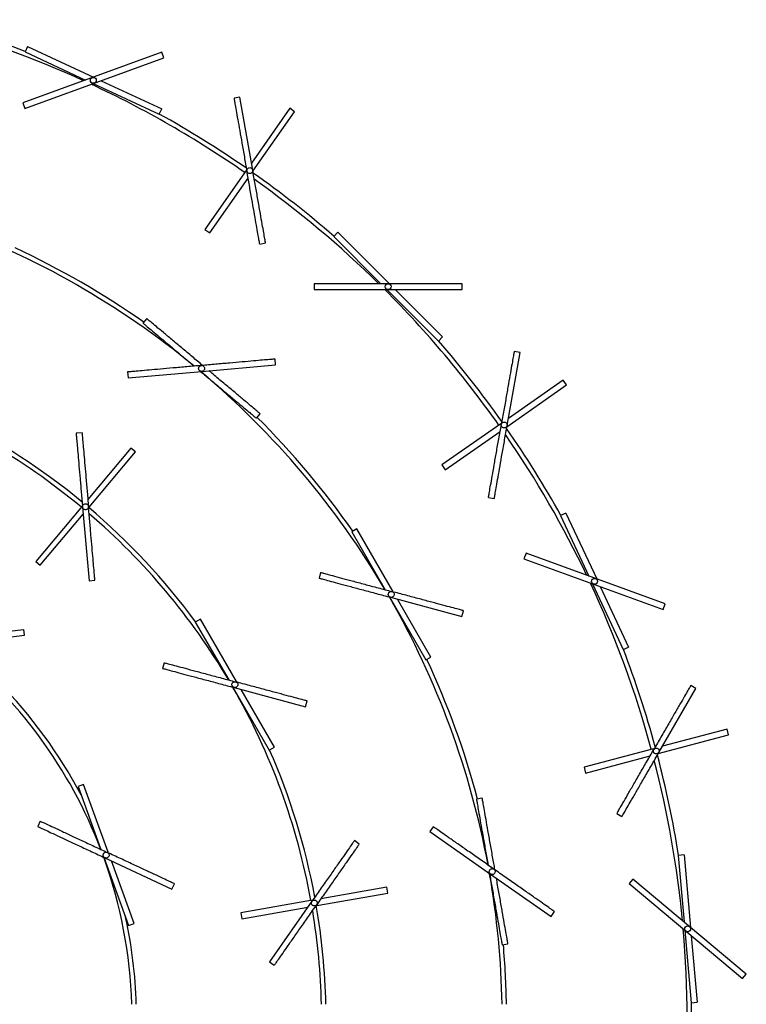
# Model space of a CAD drawing. Header units: millimetres. Extents: x 563 to 2726, y 490 to 2880.
# Tile 6 of 32: x 1059 to 1305, y 869 to 1201. Entities that reach past the tile are written whole.
import ezdxf

# ---------------------------------------------------------------- set-up
doc = ezdxf.new("R2010")
doc.units = ezdxf.units.MM

msp = doc.modelspace()

# ---------------------------------------------------------------- linework, layer by layer
at = {"color": 7, "linetype": 'Continuous', "lineweight": 25}
for p, q in [((1062.11, 1192.28), (1061.26, 1190.47)), ((1062.11, 1192.28), (1084.39, 1181.89)), ((1107.49, 1190.3), (1060.51, 1173.2)), ((1061.19, 1171.32), (1108.18, 1188.42)), ((1061.26, 1190.47), (1081.73, 1180.93)), ((1108.18, 1188.42), (1107.49, 1190.3)), ((1084.3, 1179.73), (1106.58, 1169.34)), ((1086.95, 1180.7), (1107.42, 1171.15)), ((1133.82, 1175.1), (1131.85, 1174.75)), ((1138.16, 1150.48), (1133.82, 1175.1)), ((1060.51, 1173.2), (1061.19, 1171.32)), ((1106.58, 1169.34), (1107.42, 1171.15)), ((1150.7, 1171.36), (1137.74, 1152.86)), ((1152.34, 1170.21), (1150.7, 1171.36)), ((1138.23, 1150.07), (1152.34, 1170.21)), ((1135.96, 1150.31), (1122.02, 1130.4)), ((1123.66, 1129.25), (1136.61, 1147.76)), ((1122.02, 1130.4), (1123.66, 1129.25)), ((1166.94, 1129.48), (1165.53, 1128.06)), ((1165.53, 1128.06), (1181.5, 1112.09)), ((1166.94, 1129.48), (1184.33, 1112.09)), ((1140.53, 1125.51), (1142.5, 1125.86)), ((1158.91, 1112.09), (1158.91, 1110.09)), ((1208.91, 1112.09), (1158.91, 1112.09)), ((1208.91, 1110.09), (1208.91, 1112.09)), ((1158.91, 1110.09), (1208.91, 1110.09)), ((1183.5, 1110.09), (1200.88, 1092.71)), ((1186.33, 1110.09), (1202.3, 1094.12)), ((1102.4, 1100.29), (1101.11, 1098.76)), ((1102.4, 1100.3), (1102.4, 1100.29)), ((1200.88, 1092.71), (1202.3, 1094.12)), ((1224.11, 1064.18), (1228.46, 1088.8)), ((1228.46, 1088.8), (1226.49, 1089.15)), ((1120.99, 1082.46), (1145.9, 1084.64)), ((1145.9, 1084.64), (1145.72, 1086.63)), ((1095.91, 1082.28), (1096.09, 1080.28)), ((1096.09, 1080.28), (1120.99, 1082.46)), ((1243.03, 1079.51), (1224.53, 1066.56)), ((1244.18, 1077.88), (1243.03, 1079.51)), ((1224.04, 1063.77), (1244.18, 1077.88)), ((1139.41, 1066.62), (1140.7, 1068.15)), ((1221.98, 1064.77), (1202.08, 1050.84)), ((1080.51, 1061.72), (1078.52, 1061.55)), ((1203.22, 1049.2), (1221.73, 1062.15)), ((1097, 1056.52), (1082.49, 1039.23)), ((1082.91, 1036.62), (1098.53, 1055.24)), ((1098.53, 1055.24), (1097, 1056.52)), ((1202.08, 1050.84), (1203.22, 1049.2)), ((1217.8, 1039.91), (1219.77, 1039.56)), ((1080.66, 1037.05), (1064.86, 1018.22)), ((1080.7, 1036.64), (1082.88, 1011.74)), ((1066.39, 1016.94), (1080.91, 1034.24)), ((1243.97, 1034.6), (1242.16, 1033.76)), ((1242.16, 1033.76), (1251.71, 1013.29)), ((1243.97, 1034.6), (1254.37, 1012.32)), ((1173.34, 1029.25), (1171.61, 1028.25)), ((1171.61, 1028.25), (1182.9, 1008.69)), ((1185.49, 1008.21), (1173.34, 1029.25)), ((1064.86, 1018.22), (1066.39, 1016.94)), ((1230.48, 1021.01), (1229.8, 1019.13)), ((1229.8, 1019.13), (1276.78, 1002.03)), ((1277.47, 1003.91), (1230.48, 1021.01)), ((1082.88, 1011.74), (1084.87, 1011.91)), ((1161.09, 1014.54), (1160.57, 1012.61)), ((1252.9, 1010.72), (1263.29, 988.44)), ((1255.56, 1009.75), (1265.11, 989.29)), ((1184.32, 1006.25), (1196.61, 984.95)), ((1184.72, 1006.14), (1208.86, 999.67)), ((1198.34, 985.95), (1187.05, 1005.51)), ((1208.86, 999.67), (1209.38, 1001.6)), ((1276.78, 1002.03), (1277.47, 1003.91)), ((1120.51, 998.75), (1118.78, 997.75)), ((1132.66, 977.71), (1120.51, 998.75)), ((1036.04, 992.25), (1060.86, 995.3)), ((1061.1, 993.32), (1060.86, 995.3)), ((1118.78, 997.75), (1130.07, 978.19)), ((1036.29, 990.27), (1061.1, 993.32)), ((1263.29, 988.44), (1265.11, 989.29)), ((1196.61, 984.95), (1198.34, 985.95)), ((1108.26, 984.04), (1107.74, 982.11)), ((1131.49, 975.75), (1143.78, 954.45)), ((1131.89, 975.64), (1156.04, 969.17)), ((1145.51, 955.45), (1134.22, 975.01)), ((1275.37, 953.69), (1287.87, 975.34)), ((1287.87, 975.34), (1286.13, 976.34)), ((1156.04, 969.17), (1156.55, 971.1)), ((1298.39, 961.63), (1276.57, 955.78)), ((1298.91, 959.7), (1298.39, 961.63)), ((1275.16, 953.33), (1298.91, 959.7)), ((1143.78, 954.45), (1145.51, 955.45)), ((1273.56, 954.98), (1250.09, 948.69)), ((1250.61, 946.75), (1272.43, 952.6)), ((1250.09, 948.69), (1250.61, 946.75)), ((1081.05, 942.85), (1079.17, 942.16)), ((1079.17, 942.16), (1086.89, 920.95)), ((1089.36, 920.01), (1081.05, 942.85)), ((1215.71, 938.23), (1213.74, 937.89)), ((1215.71, 938.24), (1215.71, 938.23)), ((1261.13, 933.04), (1262.87, 932.04)), ((1066.42, 930.48), (1065.58, 928.67)), ((1199.16, 928.6), (1198.01, 926.96)), ((1198.01, 926.96), (1218.49, 912.62)), ((1174.15, 922.75), (1172.51, 923.9)), ((1087.86, 918.28), (1096.27, 895.18)), ((1283.91, 919.1), (1281.92, 918.93)), ((1281.92, 918.93), (1283.89, 896.43)), ((1283.91, 919.1), (1286.05, 894.61)), ((1088.23, 918.1), (1110.89, 907.54)), ((1098.15, 895.86), (1090.42, 917.08)), ((1218.49, 912.62), (1238.97, 898.28)), ((1110.89, 907.54), (1111.74, 909.35)), ((1266.59, 910.94), (1265.3, 909.41)), ((1265.3, 909.41), (1303.6, 877.27)), ((1304.89, 878.8), (1266.59, 910.94)), ((1159.86, 901.99), (1183.79, 906.2)), ((1183.44, 908.17), (1161.21, 904.25)), ((1183.79, 906.2), (1183.44, 908.17)), ((1158.41, 903.76), (1134.2, 899.49)), ((1158.17, 903.42), (1143.83, 882.94)), ((1134.2, 899.49), (1134.55, 897.52)), ((1134.55, 897.52), (1156.79, 901.44)), ((1238.97, 898.28), (1240.12, 899.92)), ((1096.27, 895.18), (1098.15, 895.86)), ((1284.13, 893.61), (1286.28, 869.12)), ((1286.3, 891.79), (1288.27, 869.29)), ((1222.42, 888.65), (1224.39, 888.99)), ((1143.83, 882.94), (1145.47, 881.8)), ((1303.6, 877.27), (1304.89, 878.8)), ((1286.28, 869.12), (1288.27, 869.29))]:
    msp.add_line(p, q, dxfattribs=at)
for centre in [(1084.34, 1180.81), (1183.91, 1111.09), (1253.63, 1011.52), (1285.09, 894.11)]:
    msp.add_circle(centre, 1, dxfattribs=at)
for radius, start, end in [(350, 69.096, 74.768), (348.5, 65.4811, 74.5189), (348.5, 55.1644, 65.0141), (350, 55.231, 60.904), (350, 49.096, 54.768), (348.5, 45.4811, 54.5189), (286, 50.4887, 69.9171), (287.5, 54.9885, 65.0115), (348.5, 35.1644, 45.0141), (350, 35.231, 40.904), (286, 30.4857, 49.8683), (225, 50.2546, 69.8946), (226.5, 50.4822, 63.6631), (287.5, 34.9885, 45.0115), (350, 29.096, 34.768), (348.5, 25.4811, 34.5189), (226.5, 36.3369, 49.747), (225, 30.6181, 49.3819), (348.5, 15.1644, 25.0141), (286, 10.4887, 29.9171), (161, 20.8657, 51.7631), (350, 15.231, 20.904), (287.5, 14.9885, 25.0115), (162.5, 27.791, 44.5193), (225, 10.2546, 29.8946), (226.5, 10.4822, 23.6631), (350, 9.096, 14.768), (348.5, 5.4811, 14.5189), (161, 1.7797, 19.8528), (286, 1.0017, 9.8688), (226.5, 1.2649, 9.7683), (225, 1.2733, 9.3819), (162.5, 1.7632, 12.209), (348.5, 355.1644, 5.0141), (287.5, 0.9965, 5.0115), (350, 355.231, 0.904)]:
    msp.add_arc((936.43, 863.6), radius, start, end, dxfattribs=at)
for points in [[(1131.85, 1174.75), (1131.87, 1174.66), (1131.9, 1174.48), (1132.16, 1173.01), (1132.56, 1170.74), (1133.1, 1167.65), (1133.77, 1163.9), (1134.52, 1159.62), (1135.34, 1154.97), (1135.91, 1151.74), (1136.19, 1150.13)], [(1140.53, 1125.51), (1140.52, 1125.6), (1140.49, 1125.79), (1140.23, 1127.25), (1139.83, 1129.53), (1139.28, 1132.61), (1138.62, 1136.37), (1137.87, 1140.65), (1137.05, 1145.3), (1136.48, 1148.52), (1136.19, 1150.13)], [(1142.5, 1125.86), (1142.49, 1125.95), (1142.46, 1126.14), (1142.2, 1127.6), (1141.8, 1129.87), (1141.25, 1132.96), (1140.59, 1136.71), (1139.83, 1141), (1139.02, 1145.65), (1138.45, 1148.87), (1138.16, 1150.48)], [(1226.49, 1089.15), (1226.47, 1089.06), (1226.44, 1088.87), (1226.18, 1087.41), (1225.78, 1085.14), (1225.23, 1082.05), (1224.57, 1078.3), (1223.82, 1074.01), (1223, 1069.36), (1222.43, 1066.14), (1222.14, 1064.53)], [(1145.72, 1086.63), (1145.63, 1086.63), (1145.45, 1086.61), (1143.96, 1086.48), (1141.66, 1086.28), (1138.54, 1086.01), (1134.74, 1085.67), (1130.41, 1085.29), (1125.71, 1084.88), (1122.45, 1084.6), (1120.82, 1084.45)], [(1120.82, 1084.45), (1119.19, 1084.31), (1115.93, 1084.03), (1111.23, 1083.62), (1106.89, 1083.24), (1103.1, 1082.9), (1099.97, 1082.63), (1097.67, 1082.43), (1096.19, 1082.3), (1096.01, 1082.28), (1095.91, 1082.28)], [(1078.52, 1061.55), (1078.53, 1061.45), (1078.55, 1061.27), (1078.67, 1059.79), (1078.88, 1057.49), (1079.15, 1054.37), (1079.48, 1050.57), (1079.86, 1046.23), (1080.27, 1041.53), (1080.56, 1038.27), (1080.7, 1036.64)], [(1080.51, 1061.72), (1080.52, 1061.63), (1080.54, 1061.44), (1080.67, 1059.96), (1080.87, 1057.66), (1081.14, 1054.54), (1081.47, 1050.74), (1081.85, 1046.41), (1082.26, 1041.71), (1082.55, 1038.45), (1082.69, 1036.82)], [(1217.8, 1039.91), (1217.82, 1040), (1217.85, 1040.18), (1218.11, 1041.65), (1218.51, 1043.92), (1219.06, 1047.01), (1219.72, 1050.76), (1220.47, 1055.05), (1221.29, 1059.7), (1221.86, 1062.92), (1222.14, 1064.53)], [(1219.77, 1039.56), (1219.79, 1039.65), (1219.82, 1039.84), (1220.08, 1041.3), (1220.48, 1043.58), (1221.02, 1046.66), (1221.69, 1050.42), (1222.44, 1054.7), (1223.26, 1059.35), (1223.83, 1062.57), (1224.11, 1064.18)], [(1084.87, 1011.91), (1084.86, 1012), (1084.85, 1012.19), (1084.72, 1013.67), (1084.52, 1015.97), (1084.24, 1019.09), (1083.91, 1022.89), (1083.53, 1027.22), (1083.12, 1031.93), (1082.83, 1035.19), (1082.69, 1036.82)], [(1160.57, 1012.61), (1160.66, 1012.58), (1160.84, 1012.54), (1162.27, 1012.15), (1164.51, 1011.55), (1167.53, 1010.74), (1171.21, 1009.76), (1175.42, 1008.63), (1179.98, 1007.41), (1183.14, 1006.56), (1184.72, 1006.14)], [(1161.09, 1014.54), (1161.18, 1014.52), (1161.36, 1014.47), (1162.79, 1014.08), (1165.02, 1013.49), (1168.05, 1012.67), (1171.73, 1011.69), (1175.93, 1010.56), (1180.49, 1009.34), (1183.65, 1008.49), (1185.23, 1008.07)], [(1209.38, 1001.6), (1209.29, 1001.62), (1209.11, 1001.67), (1207.68, 1002.06), (1205.45, 1002.65), (1202.42, 1003.47), (1198.74, 1004.45), (1194.53, 1005.58), (1189.98, 1006.8), (1186.81, 1007.65), (1185.23, 1008.07)], [(1107.74, 982.11), (1107.83, 982.08), (1108.01, 982.04), (1109.45, 981.65), (1111.68, 981.05), (1114.7, 980.24), (1118.39, 979.26), (1122.59, 978.13), (1127.15, 976.91), (1130.31, 976.06), (1131.89, 975.64)], [(1108.26, 984.04), (1108.35, 984.02), (1108.53, 983.97), (1109.96, 983.58), (1112.2, 982.99), (1115.22, 982.17), (1118.9, 981.19), (1123.11, 980.06), (1127.67, 978.84), (1130.83, 977.99), (1132.41, 977.57)], [(1156.55, 971.1), (1156.46, 971.12), (1156.29, 971.17), (1154.85, 971.56), (1152.62, 972.15), (1149.59, 972.97), (1145.91, 973.95), (1141.71, 975.08), (1137.15, 976.3), (1133.99, 977.15), (1132.41, 977.57)], [(1286.13, 976.34), (1286.09, 976.26), (1285.99, 976.1), (1285.25, 974.81), (1284.1, 972.81), (1282.53, 970.1), (1280.62, 966.8), (1278.45, 963.03), (1276.09, 958.94), (1274.45, 956.11), (1273.63, 954.69)], [(1261.13, 933.04), (1261.18, 933.12), (1261.27, 933.28), (1262.02, 934.57), (1263.17, 936.57), (1264.74, 939.28), (1266.64, 942.58), (1268.82, 946.35), (1271.18, 950.44), (1272.82, 953.27), (1273.63, 954.69)], [(1262.87, 932.04), (1262.91, 932.12), (1263.01, 932.28), (1263.75, 933.57), (1264.9, 935.57), (1266.47, 938.28), (1268.38, 941.58), (1270.55, 945.35), (1272.91, 949.44), (1274.55, 952.27), (1275.37, 953.69)], [(1065.58, 928.67), (1065.66, 928.63), (1065.83, 928.55), (1067.18, 927.92), (1069.27, 926.95), (1072.11, 925.62), (1075.56, 924.01), (1079.51, 922.17), (1083.78, 920.18), (1086.75, 918.8), (1088.23, 918.1)], [(1066.42, 930.48), (1066.51, 930.44), (1066.67, 930.36), (1068.02, 929.74), (1070.12, 928.76), (1072.96, 927.44), (1076.41, 925.83), (1080.35, 923.99), (1084.63, 921.99), (1087.6, 920.61), (1089.08, 919.92)], [(1219.64, 914.26), (1218.3, 915.2), (1215.62, 917.08), (1211.75, 919.78), (1208.19, 922.28), (1205.07, 924.46), (1202.5, 926.26), (1200.61, 927.59), (1199.39, 928.44), (1199.24, 928.55), (1199.16, 928.6)], [(1172.51, 923.9), (1172.46, 923.82), (1172.35, 923.67), (1171.5, 922.45), (1170.17, 920.56), (1168.38, 918), (1166.19, 914.87), (1163.7, 911.31), (1160.99, 907.44), (1159.11, 904.76), (1158.17, 903.42)], [(1174.15, 922.75), (1174.1, 922.68), (1173.99, 922.52), (1173.14, 921.31), (1171.81, 919.41), (1170.02, 916.85), (1167.83, 913.73), (1165.33, 910.16), (1162.63, 906.3), (1160.75, 903.62), (1159.81, 902.27)], [(1111.74, 909.35), (1111.65, 909.39), (1111.48, 909.47), (1110.14, 910.1), (1108.04, 911.07), (1105.2, 912.4), (1101.75, 914.01), (1097.81, 915.85), (1093.53, 917.84), (1090.56, 919.23), (1089.08, 919.92)], [(1240.12, 899.92), (1240.04, 899.97), (1239.89, 900.08), (1238.67, 900.93), (1236.78, 902.26), (1234.21, 904.06), (1231.09, 906.24), (1227.53, 908.74), (1223.66, 911.44), (1220.98, 913.32), (1219.64, 914.26)], [(1145.47, 881.8), (1145.53, 881.87), (1145.63, 882.02), (1146.49, 883.24), (1147.81, 885.13), (1149.61, 887.7), (1151.79, 890.82), (1154.29, 894.39), (1157, 898.25), (1158.87, 900.93), (1159.81, 902.27)]]:
    msp.add_open_spline(points, degree=3, dxfattribs=at)
for points, knots in [([(1136.19, 1150.13), (1136.19, 1150.26), (1136.17, 1150.53), (1136.34, 1150.9), (1136.63, 1151.17), (1137, 1151.32), (1137.4, 1151.31), (1137.76, 1151.15), (1138.05, 1150.86), (1138.13, 1150.61), (1138.16, 1150.48)], [0, 0, 0, 0, 0.12494, 0.249888, 0.374897, 0.500019, 0.625117, 0.75011, 0.875055, 1, 1, 1, 1]), ([(1138, 1149.73), (1137.93, 1149.66), (1137.81, 1149.51), (1137.54, 1149.36), (1137.25, 1149.3), (1136.96, 1149.32), (1136.68, 1149.42), (1136.45, 1149.61), (1136.27, 1149.85), (1136.22, 1150.04), (1136.19, 1150.13)], [0, 0, 0, 0, 0.125428, 0.250492, 0.375331, 0.500131, 0.625278, 0.750018, 0.874997, 1, 1, 1, 1]), ([(1138.16, 1150.48), (1138.17, 1150.35), (1138.19, 1150.08), (1138.06, 1149.85), (1138, 1149.73)], [0, 0, 0, 0, 0.499777, 1, 1, 1, 1]), ([(1101.11, 1098.76), (1101.18, 1098.7), (1101.33, 1098.58), (1102.46, 1097.63), (1104.23, 1096.14), (1106.64, 1094.13), (1109.55, 1091.68), (1112.89, 1088.88), (1115.9, 1086.35), (1117.78, 1084.77), (1118.41, 1084.24)], [0, 0, 0, 0, 0.133244, 0.266489, 0.399733, 0.532978, 0.666222, 0.799466, 0.932711, 1, 1, 1, 1]), ([(1121.23, 1084.49), (1120.08, 1085.45), (1117.69, 1087.47), (1114.17, 1090.41), (1110.84, 1093.21), (1107.92, 1095.66), (1105.52, 1097.67), (1103.75, 1099.16), (1102.61, 1100.11), (1102.47, 1100.23), (1102.4, 1100.29)], [0, 0, 0, 0, 0.115611, 0.241953, 0.368294, 0.494635, 0.620976, 0.747318, 0.873659, 1, 1, 1, 1]), ([(1120.26, 1082.69), (1120.19, 1082.76), (1120.05, 1082.9), (1119.93, 1083.18), (1119.89, 1083.47), (1119.94, 1083.76), (1120.07, 1084.03), (1120.27, 1084.25), (1120.53, 1084.4), (1120.72, 1084.44), (1120.82, 1084.45)], [0, 0, 0, 0, 0.1254285, 0.250492, 0.3753306, 0.5001314, 0.6252781, 0.7500183, 0.8749968, 1, 1, 1, 1]), ([(1120.99, 1082.46), (1120.86, 1082.46), (1120.59, 1082.47), (1120.37, 1082.62), (1120.26, 1082.69)], [0, 0, 0, 0, 0.499777, 1, 1, 1, 1]), ([(1120.58, 1082.43), (1121.73, 1081.46), (1124.13, 1079.45), (1127.64, 1076.5), (1130.97, 1073.71), (1133.89, 1071.26), (1136.29, 1069.24), (1138.06, 1067.76), (1139.2, 1066.8), (1139.34, 1066.68), (1139.41, 1066.62)], [0, 0, 0, 0, 0.1156114, 0.2419526, 0.3682938, 0.4946351, 0.6209763, 0.7473175, 0.8736588, 1, 1, 1, 1]), ([(1120.82, 1084.45), (1120.95, 1084.45), (1121.21, 1084.44), (1121.57, 1084.24), (1121.82, 1083.93), (1121.93, 1083.55), (1121.88, 1083.15), (1121.69, 1082.8), (1121.38, 1082.54), (1121.12, 1082.49), (1120.99, 1082.46)], [0, 0, 0, 0, 0.12494, 0.249888, 0.374897, 0.500019, 0.625117, 0.75011, 0.875055, 1, 1, 1, 1]), ([(1140.7, 1068.15), (1140.63, 1068.21), (1140.49, 1068.33), (1139.35, 1069.29), (1137.58, 1070.77), (1135.18, 1072.79), (1132.26, 1075.24), (1128.92, 1078.04), (1125.91, 1080.56), (1124.03, 1082.14), (1123.4, 1082.67)], [0, 0, 0, 0, 0.133244, 0.266489, 0.399733, 0.532978, 0.666222, 0.799466, 0.932711, 1, 1, 1, 1]), ([(1222.14, 1064.53), (1222.18, 1064.66), (1222.26, 1064.91), (1222.54, 1065.2), (1222.91, 1065.36), (1223.31, 1065.37), (1223.68, 1065.22), (1223.97, 1064.94), (1224.14, 1064.58), (1224.12, 1064.31), (1224.11, 1064.18)], [0, 0, 0, 0, 0.12494, 0.249888, 0.374897, 0.500019, 0.625117, 0.75011, 0.875055, 1, 1, 1, 1]), ([(1223.7, 1063.54), (1223.62, 1063.49), (1223.45, 1063.39), (1223.15, 1063.34), (1222.86, 1063.38), (1222.58, 1063.5), (1222.36, 1063.7), (1222.2, 1063.95), (1222.12, 1064.23), (1222.14, 1064.43), (1222.14, 1064.53)], [0, 0, 0, 0, 0.125428, 0.250492, 0.375331, 0.500131, 0.625278, 0.750018, 0.874997, 1, 1, 1, 1]), ([(1224.11, 1064.18), (1224.08, 1064.05), (1224, 1063.8), (1223.8, 1063.62), (1223.7, 1063.54)], [0, 0, 0, 0, 0.499777, 1, 1, 1, 1]), ([(1080.7, 1036.64), (1080.7, 1036.78), (1080.71, 1037.04), (1080.86, 1037.26), (1080.93, 1037.37)], [0, 0, 0, 0, 0.499777, 1, 1, 1, 1]), ([(1082.69, 1036.82), (1082.69, 1036.69), (1082.68, 1036.42), (1082.48, 1036.07), (1082.17, 1035.82), (1081.79, 1035.71), (1081.39, 1035.75), (1081.04, 1035.94), (1080.78, 1036.26), (1080.73, 1036.51), (1080.7, 1036.64)], [0, 0, 0, 0, 0.1249396, 0.2498878, 0.3748974, 0.5000194, 0.6251166, 0.7501104, 0.875055, 1, 1, 1, 1]), ([(1080.93, 1037.37), (1081, 1037.44), (1081.14, 1037.58), (1081.41, 1037.7), (1081.71, 1037.74), (1082, 1037.7), (1082.27, 1037.57), (1082.49, 1037.36), (1082.64, 1037.11), (1082.68, 1036.91), (1082.69, 1036.82)], [0, 0, 0, 0, 0.125428, 0.250492, 0.375331, 0.500131, 0.625278, 0.750018, 0.874997, 1, 1, 1, 1]), ([(1184.11, 1006.6), (1184.07, 1006.69), (1183.98, 1006.87), (1183.96, 1007.17), (1184.03, 1007.46), (1184.17, 1007.72), (1184.39, 1007.93), (1184.65, 1008.06), (1184.94, 1008.12), (1185.14, 1008.09), (1185.23, 1008.07)], [0, 0, 0, 0, 0.125428, 0.250492, 0.375331, 0.500131, 0.625278, 0.750018, 0.874997, 1, 1, 1, 1]), ([(1184.72, 1006.14), (1184.59, 1006.19), (1184.34, 1006.28), (1184.19, 1006.5), (1184.11, 1006.6)], [0, 0, 0, 0, 0.4997769, 1, 1, 1, 1]), ([(1185.23, 1008.07), (1185.36, 1008.02), (1185.6, 1007.92), (1185.86, 1007.62), (1185.99, 1007.24), (1185.97, 1006.84), (1185.79, 1006.48), (1185.49, 1006.22), (1185.11, 1006.08), (1184.85, 1006.12), (1184.72, 1006.14)], [0, 0, 0, 0, 0.12494, 0.249888, 0.374897, 0.500019, 0.625117, 0.75011, 0.875055, 1, 1, 1, 1]), ([(1131.28, 976.1), (1131.24, 976.19), (1131.16, 976.37), (1131.14, 976.67), (1131.2, 976.96), (1131.34, 977.22), (1131.56, 977.43), (1131.82, 977.56), (1132.12, 977.62), (1132.31, 977.59), (1132.41, 977.57)], [0, 0, 0, 0, 0.1254285, 0.250492, 0.3753306, 0.5001314, 0.6252781, 0.7500183, 0.8749968, 1, 1, 1, 1]), ([(1131.89, 975.64), (1131.76, 975.69), (1131.52, 975.78), (1131.36, 976), (1131.28, 976.1)], [0, 0, 0, 0, 0.499777, 1, 1, 1, 1]), ([(1132.41, 977.57), (1132.53, 977.52), (1132.77, 977.42), (1133.04, 977.12), (1133.17, 976.74), (1133.14, 976.34), (1132.96, 975.98), (1132.66, 975.72), (1132.28, 975.58), (1132.02, 975.62), (1131.89, 975.64)], [0, 0, 0, 0, 0.12494, 0.249888, 0.374897, 0.500019, 0.625117, 0.75011, 0.875055, 1, 1, 1, 1]), ([(1273.63, 954.69), (1273.71, 954.8), (1273.87, 955.01), (1274.24, 955.18), (1274.63, 955.21), (1275.01, 955.08), (1275.31, 954.81), (1275.49, 954.46), (1275.52, 954.05), (1275.42, 953.81), (1275.37, 953.69)], [0, 0, 0, 0, 0.12494, 0.249888, 0.374897, 0.500019, 0.625117, 0.75011, 0.875055, 1, 1, 1, 1]), ([(1274.76, 953.22), (1274.66, 953.21), (1274.47, 953.17), (1274.17, 953.23), (1273.91, 953.37), (1273.69, 953.57), (1273.55, 953.83), (1273.49, 954.12), (1273.51, 954.42), (1273.59, 954.6), (1273.63, 954.69)], [0, 0, 0, 0, 0.125428, 0.250492, 0.375331, 0.500131, 0.625278, 0.750018, 0.874997, 1, 1, 1, 1]), ([(1275.37, 953.69), (1275.29, 953.58), (1275.13, 953.37), (1274.88, 953.27), (1274.76, 953.22)], [0, 0, 0, 0, 0.499777, 1, 1, 1, 1]), ([(1219.98, 914.02), (1219.72, 915.5), (1219.17, 918.58), (1218.38, 923.1), (1217.62, 927.38), (1216.96, 931.13), (1216.42, 934.22), (1216.02, 936.5), (1215.76, 937.96), (1215.73, 938.14), (1215.71, 938.23)], [0, 0, 0, 0, 0.115611, 0.241953, 0.368294, 0.494635, 0.620976, 0.747318, 0.873659, 1, 1, 1, 1]), ([(1213.74, 937.89), (1213.76, 937.8), (1213.79, 937.61), (1214.05, 936.15), (1214.45, 933.87), (1214.99, 930.79), (1215.65, 927.03), (1216.41, 922.75), (1217.09, 918.88), (1217.52, 916.46), (1217.66, 915.64)], [0, 0, 0, 0, 0.133244, 0.266489, 0.399733, 0.532978, 0.666222, 0.799466, 0.932711, 1, 1, 1, 1]), ([(1087.72, 918.67), (1087.69, 918.76), (1087.64, 918.96), (1087.67, 919.25), (1087.78, 919.53), (1087.97, 919.76), (1088.22, 919.93), (1088.5, 920.01), (1088.8, 920.02), (1088.99, 919.95), (1089.08, 919.92)], [0, 0, 0, 0, 0.125428, 0.250492, 0.375331, 0.500131, 0.625278, 0.750018, 0.874997, 1, 1, 1, 1]), ([(1088.23, 918.1), (1088.12, 918.17), (1087.89, 918.31), (1087.77, 918.55), (1087.72, 918.67)], [0, 0, 0, 0, 0.499777, 1, 1, 1, 1]), ([(1089.08, 919.92), (1089.19, 919.85), (1089.42, 919.71), (1089.62, 919.36), (1089.68, 918.97), (1089.59, 918.58), (1089.35, 918.25), (1089.01, 918.05), (1088.61, 917.98), (1088.36, 918.06), (1088.23, 918.1)], [0, 0, 0, 0, 0.1249396, 0.2498878, 0.3748974, 0.5000194, 0.6251166, 0.7501104, 0.875055, 1, 1, 1, 1]), ([(1218.08, 913.27), (1218.07, 913.37), (1218.06, 913.56), (1218.14, 913.85), (1218.3, 914.1), (1218.52, 914.3), (1218.79, 914.42), (1219.09, 914.45), (1219.38, 914.41), (1219.55, 914.31), (1219.64, 914.26)], [0, 0, 0, 0, 0.125428, 0.250492, 0.375331, 0.500131, 0.625278, 0.750018, 0.874997, 1, 1, 1, 1]), ([(1218.49, 912.62), (1218.39, 912.71), (1218.19, 912.88), (1218.12, 913.14), (1218.08, 913.27)], [0, 0, 0, 0, 0.499777, 1, 1, 1, 1]), ([(1218.15, 912.86), (1218.41, 911.39), (1218.96, 908.3), (1219.75, 903.79), (1220.51, 899.5), (1221.17, 895.75), (1221.71, 892.66), (1222.12, 890.39), (1222.37, 888.92), (1222.41, 888.74), (1222.42, 888.65)], [0, 0, 0, 0, 0.115611, 0.241953, 0.368294, 0.494635, 0.620976, 0.747318, 0.873659, 1, 1, 1, 1]), ([(1219.64, 914.26), (1219.74, 914.17), (1219.94, 914), (1220.08, 913.62), (1220.07, 913.22), (1219.91, 912.85), (1219.62, 912.57), (1219.24, 912.43), (1218.84, 912.43), (1218.61, 912.56), (1218.49, 912.62)], [0, 0, 0, 0, 0.12494, 0.249888, 0.374897, 0.500019, 0.625117, 0.75011, 0.875055, 1, 1, 1, 1]), ([(1224.39, 888.99), (1224.38, 889.09), (1224.34, 889.27), (1224.09, 890.73), (1223.68, 893.01), (1223.14, 896.09), (1222.48, 899.85), (1221.72, 904.14), (1221.04, 908), (1220.61, 910.42), (1220.47, 911.24)], [0, 0, 0, 0, 0.133244, 0.266489, 0.399733, 0.532978, 0.666222, 0.799466, 0.932711, 1, 1, 1, 1]), ([(1159.81, 902.27), (1159.72, 902.18), (1159.55, 901.98), (1159.17, 901.84), (1158.77, 901.85), (1158.4, 902.01), (1158.13, 902.3), (1157.98, 902.67), (1157.99, 903.07), (1158.11, 903.31), (1158.17, 903.42)], [0, 0, 0, 0, 0.12494, 0.249888, 0.374897, 0.500019, 0.625117, 0.75011, 0.875055, 1, 1, 1, 1]), ([(1158.17, 903.42), (1158.26, 903.52), (1158.43, 903.72), (1158.69, 903.8), (1158.82, 903.83)], [0, 0, 0, 0, 0.499777, 1, 1, 1, 1]), ([(1158.82, 903.83), (1158.92, 903.84), (1159.11, 903.86), (1159.4, 903.78), (1159.65, 903.62), (1159.85, 903.39), (1159.97, 903.12), (1160.01, 902.83), (1159.96, 902.53), (1159.86, 902.36), (1159.81, 902.27)], [0, 0, 0, 0, 0.125428, 0.250492, 0.375331, 0.500131, 0.625278, 0.750018, 0.874997, 1, 1, 1, 1])]:
    msp.add_open_spline(points, degree=3, knots=knots, dxfattribs=at)

doc.saveas('drawing.dxf')
